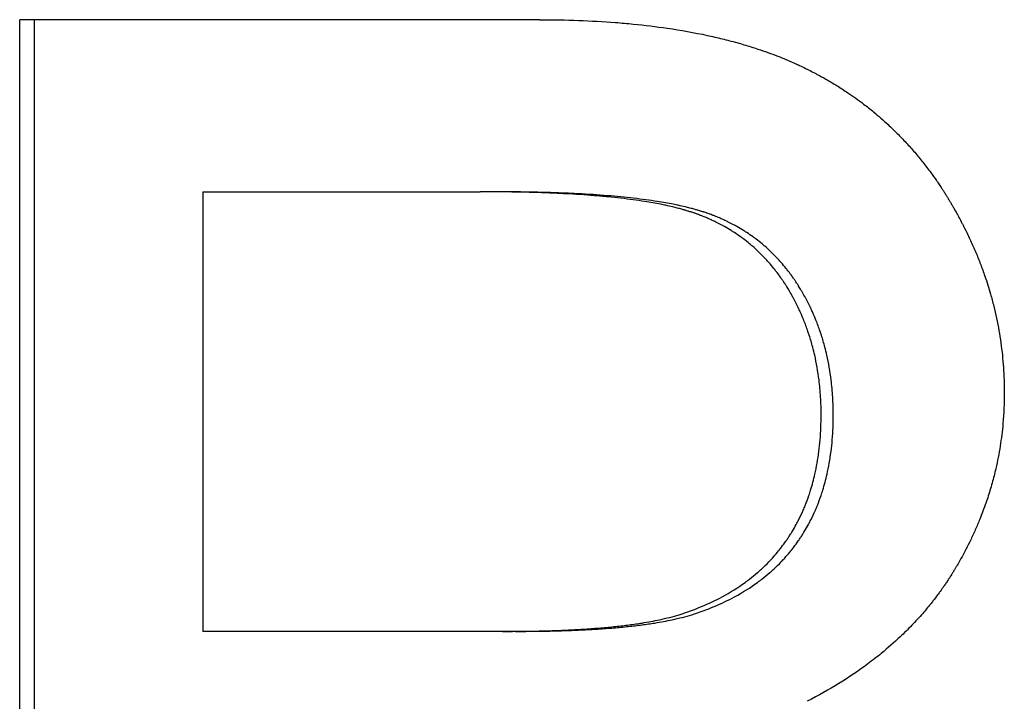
# Model space of a CAD drawing. Extents: x -3.9 to 3.9, y 0 to 10.8.
# Tile 2 of 9: x -1.017 to -0.801, y 4.867 to 5.017. Entities that reach past the tile are written whole.
import ezdxf

# ---------------------------------------------------------------- set-up
doc = ezdxf.new("R2010")
doc.units = 0
doc.header["$MEASUREMENT"] = 0
doc.layers.get('0').update_dxf_attribs({"linetype": 'CONTINUOUS'})

msp = doc.modelspace()

# ---------------------------------------------------------------- linework, layer by layer
for p, q in [((-0.90289, 5.01666), (-1.01717, 5.01666)), ((-1.01717, 4.69666), (-1.01717, 5.01666)), ((-0.97691, 4.97886), (-0.97691, 4.88227)), ((-0.97691, 4.97886), (-0.91596, 4.97886)), ((-0.91306, 4.97886), (-0.91596, 4.97886)), ((-0.91106, 4.88227), (-0.97691, 4.88227)), ((-0.90817, 4.88227), (-0.91106, 4.88227))]:
    msp.add_line(p, q)
msp.add_open_spline([(-1.01394, 4.69666), (-1.01394, 4.80333), (-1.01394, 4.91), (-1.01394, 5.01666)], degree=3)
for points, knots in [([(-0.90289, 5.01666), (-0.89997, 5.01666), (-0.89712, 5.01661), (-0.89434, 5.01651), (-0.89156, 5.01641), (-0.88885, 5.01626), (-0.88621, 5.01606), (-0.88489, 5.01595), (-0.88359, 5.01584), (-0.88231, 5.01571), (-0.87974, 5.01546), (-0.87724, 5.01515), (-0.87482, 5.0148), (-0.87179, 5.01435), (-0.86887, 5.01383), (-0.86606, 5.01323), (-0.8655, 5.0131), (-0.86494, 5.01298), (-0.86439, 5.01285), (-0.86328, 5.0126), (-0.86219, 5.01233), (-0.86113, 5.01205), (-0.86059, 5.01191), (-0.86006, 5.01177), (-0.85953, 5.01162), (-0.85848, 5.01133), (-0.85745, 5.01103), (-0.85643, 5.01071), (-0.85592, 5.01055), (-0.85542, 5.01039), (-0.85492, 5.01022), (-0.85417, 5.00998), (-0.85343, 5.00972), (-0.8527, 5.00946), (-0.85198, 5.0092), (-0.85126, 5.00893), (-0.85055, 5.00865), (-0.84996, 5.00842), (-0.84938, 5.00819), (-0.8488, 5.00795), (-0.84845, 5.0078), (-0.84811, 5.00766), (-0.84777, 5.00751), (-0.84743, 5.00736), (-0.84709, 5.00721), (-0.84675, 5.00706), (-0.84642, 5.00691), (-0.84609, 5.00676), (-0.84575, 5.0066), (-0.84531, 5.00639), (-0.84487, 5.00618), (-0.84444, 5.00597), (-0.84422, 5.00586), (-0.844, 5.00576), (-0.84378, 5.00565), (-0.84335, 5.00543), (-0.84292, 5.00521), (-0.84249, 5.00499), (-0.84228, 5.00488), (-0.84207, 5.00476), (-0.84185, 5.00465), (-0.84122, 5.00431), (-0.84059, 5.00396), (-0.83996, 5.00361), (-0.83955, 5.00337), (-0.83914, 5.00313), (-0.83873, 5.00289), (-0.83791, 5.0024), (-0.8371, 5.0019), (-0.83631, 5.00138), (-0.83591, 5.00113), (-0.83551, 5.00086), (-0.83512, 5.0006), (-0.83395, 4.99981), (-0.8328, 4.99899), (-0.83168, 4.99813), (-0.83093, 4.99757), (-0.8302, 4.99698), (-0.82948, 4.99639), (-0.82839, 4.99549), (-0.82734, 4.99457), (-0.82631, 4.99362), (-0.82596, 4.9933), (-0.82562, 4.99298), (-0.82528, 4.99265), (-0.82461, 4.992), (-0.82395, 4.99134), (-0.8233, 4.99066), (-0.82297, 4.99033), (-0.82265, 4.98998), (-0.82233, 4.98964), (-0.82169, 4.98895), (-0.82107, 4.98825), (-0.82045, 4.98753), (-0.82014, 4.98717), (-0.81984, 4.98681), (-0.81954, 4.98644), (-0.81894, 4.98571), (-0.81835, 4.98497), (-0.81777, 4.98421), (-0.81748, 4.98383), (-0.81719, 4.98345), (-0.81691, 4.98307), (-0.81649, 4.98249), (-0.81607, 4.9819), (-0.81566, 4.98131), (-0.81552, 4.98111), (-0.81538, 4.98091), (-0.81525, 4.98071), (-0.81504, 4.98041), (-0.81484, 4.98011), (-0.81464, 4.97981), (-0.81458, 4.97971), (-0.81451, 4.97961), (-0.81444, 4.97951), (-0.81431, 4.9793), (-0.81418, 4.9791), (-0.81405, 4.97889), (-0.81398, 4.97879), (-0.81392, 4.97869), (-0.81385, 4.97859), (-0.81372, 4.97838), (-0.81359, 4.97818), (-0.81346, 4.97797), (-0.8134, 4.97786), (-0.81334, 4.97776), (-0.81327, 4.97766), (-0.81314, 4.97745), (-0.81302, 4.97724), (-0.81289, 4.97703), (-0.81283, 4.97693), (-0.81276, 4.97682), (-0.8127, 4.97672), (-0.81258, 4.97651), (-0.81245, 4.9763), (-0.81233, 4.97609), (-0.81227, 4.97598), (-0.81221, 4.97588), (-0.81214, 4.97577), (-0.81202, 4.97556), (-0.8119, 4.97535), (-0.81178, 4.97514), (-0.81172, 4.97503), (-0.81166, 4.97493), (-0.8116, 4.97482), (-0.81142, 4.97451), (-0.81124, 4.97419), (-0.81107, 4.97387), (-0.81095, 4.97366), (-0.81084, 4.97345), (-0.81072, 4.97324), (-0.81049, 4.97282), (-0.81027, 4.97239), (-0.81005, 4.97197), (-0.80994, 4.97176), (-0.80983, 4.97154), (-0.80972, 4.97133), (-0.80939, 4.97069), (-0.80907, 4.97005), (-0.80877, 4.96941), (-0.80856, 4.96898), (-0.80836, 4.96856), (-0.80816, 4.96813), (-0.80777, 4.96727), (-0.80739, 4.96641), (-0.80702, 4.96555), (-0.80684, 4.96512), (-0.80666, 4.96468), (-0.80649, 4.96425), (-0.80614, 4.96339), (-0.80581, 4.96252), (-0.80549, 4.96165), (-0.80534, 4.96121), (-0.80518, 4.96078), (-0.80503, 4.96034), (-0.80458, 4.95903), (-0.80417, 4.95771), (-0.80379, 4.95639), (-0.80353, 4.95551), (-0.8033, 4.95462), (-0.80307, 4.95374), (-0.80263, 4.95196), (-0.80225, 4.95018), (-0.80194, 4.94838), (-0.80178, 4.94749), (-0.80163, 4.94658), (-0.80151, 4.94568), (-0.80126, 4.94388), (-0.80107, 4.94206), (-0.80094, 4.94023), (-0.80081, 4.9384), (-0.80075, 4.93656), (-0.80075, 4.93471)], [0, 0, 0, 0, 0.125, 0.125, 0.125, 0.25, 0.25, 0.25, 0.3125, 0.3125, 0.3125, 0.4375, 0.4375, 0.4375, 0.59375, 0.59375, 0.59375, 0.625, 0.625, 0.625, 0.6875, 0.6875, 0.6875, 0.71875, 0.71875, 0.71875, 0.78125, 0.78125, 0.78125, 0.8125, 0.8125, 0.8125, 0.859375, 0.859375, 0.859375, 0.90625, 0.90625, 0.90625, 0.945312, 0.945312, 0.945312, 0.96875, 0.96875, 0.96875, 0.992188, 0.992188, 0.992188, 1.015625, 1.015625, 1.015625, 1.046875, 1.046875, 1.046875, 1.0625, 1.0625, 1.0625, 1.09375, 1.09375, 1.09375, 1.109375, 1.109375, 1.109375, 1.15625, 1.15625, 1.15625, 1.1875, 1.1875, 1.1875, 1.25, 1.25, 1.25, 1.28125, 1.28125, 1.28125, 1.375, 1.375, 1.375, 1.4375, 1.4375, 1.4375, 1.53125, 1.53125, 1.53125, 1.5625, 1.5625, 1.5625, 1.625, 1.625, 1.625, 1.65625, 1.65625, 1.65625, 1.71875, 1.71875, 1.71875, 1.75, 1.75, 1.75, 1.8125, 1.8125, 1.8125, 1.84375, 1.84375, 1.84375, 1.890625, 1.890625, 1.890625, 1.90625, 1.90625, 1.90625, 1.929688, 1.929688, 1.929688, 1.9375, 1.9375, 1.9375, 1.953125, 1.953125, 1.953125, 1.960938, 1.960938, 1.960938, 1.976562, 1.976562, 1.976562, 1.984375, 1.984375, 1.984375, 2, 2, 2, 2.007812, 2.007812, 2.007812, 2.023438, 2.023438, 2.023438, 2.03125, 2.03125, 2.03125, 2.046875, 2.046875, 2.046875, 2.054688, 2.054688, 2.054688, 2.078125, 2.078125, 2.078125, 2.09375, 2.09375, 2.09375, 2.125, 2.125, 2.125, 2.140625, 2.140625, 2.140625, 2.1875, 2.1875, 2.1875, 2.21875, 2.21875, 2.21875, 2.28125, 2.28125, 2.28125, 2.3125, 2.3125, 2.3125, 2.375, 2.375, 2.375, 2.40625, 2.40625, 2.40625, 2.5, 2.5, 2.5, 2.5625, 2.5625, 2.5625, 2.6875, 2.6875, 2.6875, 2.75, 2.75, 2.75, 2.875, 2.875, 2.875, 3, 3, 3, 3]), ([(-0.84101, 4.92984), (-0.84101, 4.93116), (-0.84105, 4.93246), (-0.84113, 4.93374), (-0.84121, 4.93502), (-0.84132, 4.93628), (-0.84148, 4.93753), (-0.84171, 4.93939), (-0.84203, 4.94121), (-0.84243, 4.94298), (-0.84257, 4.94358), (-0.84271, 4.94416), (-0.84287, 4.94474), (-0.8431, 4.94562), (-0.84335, 4.94648), (-0.84362, 4.94733), (-0.84372, 4.94761), (-0.84381, 4.94789), (-0.84391, 4.94818), (-0.8442, 4.94902), (-0.84451, 4.94985), (-0.84484, 4.95067), (-0.84506, 4.95122), (-0.84529, 4.95176), (-0.84553, 4.9523), (-0.84565, 4.95257), (-0.84578, 4.95284), (-0.8459, 4.9531), (-0.84609, 4.9535), (-0.84628, 4.9539), (-0.84648, 4.95429), (-0.84668, 4.95469), (-0.84688, 4.95508), (-0.84709, 4.95547), (-0.84716, 4.95559), (-0.84723, 4.95572), (-0.84731, 4.95585), (-0.84752, 4.95624), (-0.84774, 4.95662), (-0.84796, 4.957), (-0.848, 4.95707), (-0.84804, 4.95713), (-0.84807, 4.95719), (-0.84826, 4.95751), (-0.84845, 4.95783), (-0.84865, 4.95814), (-0.84869, 4.9582), (-0.84873, 4.95826), (-0.84877, 4.95832), (-0.84888, 4.95851), (-0.849, 4.95869), (-0.84912, 4.95888), (-0.8492, 4.959), (-0.84928, 4.95912), (-0.84937, 4.95924), (-0.84941, 4.9593), (-0.84945, 4.95936), (-0.84949, 4.95942), (-0.84961, 4.9596), (-0.84973, 4.95978), (-0.84986, 4.95996), (-0.84994, 4.96008), (-0.85003, 4.9602), (-0.85011, 4.96031), (-0.85036, 4.96066), (-0.85062, 4.96101), (-0.85088, 4.96135), (-0.85105, 4.96158), (-0.85123, 4.9618), (-0.85141, 4.96202), (-0.85177, 4.96247), (-0.85213, 4.9629), (-0.8525, 4.96333), (-0.85269, 4.96354), (-0.85288, 4.96375), (-0.85307, 4.96396), (-0.85345, 4.96437), (-0.85384, 4.96477), (-0.85424, 4.96517), (-0.85444, 4.96537), (-0.85464, 4.96556), (-0.85484, 4.96575), (-0.85524, 4.96614), (-0.85566, 4.96651), (-0.85608, 4.96688), (-0.85629, 4.96706), (-0.8565, 4.96724), (-0.85672, 4.96742), (-0.85715, 4.96778), (-0.85758, 4.96812), (-0.85803, 4.96846), (-0.85825, 4.96862), (-0.85848, 4.96879), (-0.8587, 4.96895), (-0.85916, 4.96928), (-0.85962, 4.96959), (-0.86009, 4.9699), (-0.86033, 4.97005), (-0.86056, 4.9702), (-0.8608, 4.97035), (-0.86128, 4.97065), (-0.86177, 4.97093), (-0.86226, 4.97121), (-0.86251, 4.97135), (-0.86276, 4.97149), (-0.86301, 4.97162), (-0.86338, 4.97182), (-0.86376, 4.97201), (-0.86415, 4.9722), (-0.86428, 4.97227), (-0.86441, 4.97233), (-0.86454, 4.97239), (-0.8648, 4.97251), (-0.86506, 4.97263), (-0.86532, 4.97275), (-0.86545, 4.97281), (-0.86558, 4.97287), (-0.86572, 4.97293), (-0.86598, 4.97305), (-0.86625, 4.97316), (-0.86652, 4.97327), (-0.86665, 4.97333), (-0.86679, 4.97338), (-0.86692, 4.97344), (-0.86713, 4.97352), (-0.86733, 4.9736), (-0.86754, 4.97368), (-0.86761, 4.9737), (-0.86767, 4.97373), (-0.86774, 4.97375), (-0.86788, 4.97381), (-0.86802, 4.97386), (-0.86816, 4.97391), (-0.86823, 4.97393), (-0.8683, 4.97396), (-0.86837, 4.97398), (-0.8685, 4.97403), (-0.86864, 4.97408), (-0.86878, 4.97413), (-0.86885, 4.97416), (-0.86892, 4.97418), (-0.869, 4.9742), (-0.86914, 4.97425), (-0.86928, 4.9743), (-0.86942, 4.97435), (-0.86949, 4.97437), (-0.86956, 4.97439), (-0.86963, 4.97442), (-0.86978, 4.97446), (-0.86992, 4.97451), (-0.87007, 4.97456), (-0.87014, 4.97458), (-0.87021, 4.9746), (-0.87029, 4.97463), (-0.87044, 4.97467), (-0.87058, 4.97472), (-0.87074, 4.97476), (-0.87081, 4.97478), (-0.87089, 4.97481), (-0.87096, 4.97483), (-0.87119, 4.97489), (-0.87143, 4.97496), (-0.87166, 4.97503), (-0.87182, 4.97507), (-0.87198, 4.97511), (-0.87214, 4.97515), (-0.87246, 4.97524), (-0.87279, 4.97532), (-0.87312, 4.97541), (-0.87329, 4.97545), (-0.87346, 4.97549), (-0.87363, 4.97553), (-0.87414, 4.97565), (-0.87466, 4.97577), (-0.8752, 4.97588), (-0.87556, 4.97596), (-0.87592, 4.97603), (-0.8763, 4.97611), (-0.87741, 4.97633), (-0.87858, 4.97653), (-0.87981, 4.97673), (-0.88063, 4.97686), (-0.88147, 4.97698), (-0.88234, 4.9771), (-0.88408, 4.97733), (-0.88592, 4.97754), (-0.88786, 4.97773), (-0.88883, 4.97783), (-0.88983, 4.97791), (-0.89085, 4.978), (-0.89289, 4.97816), (-0.89503, 4.9783), (-0.89727, 4.97842), (-0.89839, 4.97848), (-0.89954, 4.97853), (-0.90071, 4.97858), (-0.90305, 4.97867), (-0.9055, 4.97874), (-0.90804, 4.97879), (-0.91058, 4.97884), (-0.91322, 4.97886), (-0.91596, 4.97886)], [0, 0, 0, 0, 0.125, 0.125, 0.125, 0.25, 0.25, 0.25, 0.4375, 0.4375, 0.4375, 0.5, 0.5, 0.5, 0.59375, 0.59375, 0.59375, 0.625, 0.625, 0.625, 0.71875, 0.71875, 0.71875, 0.78125, 0.78125, 0.78125, 0.8125, 0.8125, 0.8125, 0.859375, 0.859375, 0.859375, 0.90625, 0.90625, 0.90625, 0.921875, 0.921875, 0.921875, 0.96875, 0.96875, 0.96875, 0.976562, 0.976562, 0.976562, 1.015625, 1.015625, 1.015625, 1.023438, 1.023438, 1.023438, 1.046875, 1.046875, 1.046875, 1.0625, 1.0625, 1.0625, 1.070312, 1.070312, 1.070312, 1.09375, 1.09375, 1.09375, 1.109375, 1.109375, 1.109375, 1.15625, 1.15625, 1.15625, 1.1875, 1.1875, 1.1875, 1.25, 1.25, 1.25, 1.28125, 1.28125, 1.28125, 1.34375, 1.34375, 1.34375, 1.375, 1.375, 1.375, 1.4375, 1.4375, 1.4375, 1.46875, 1.46875, 1.46875, 1.53125, 1.53125, 1.53125, 1.5625, 1.5625, 1.5625, 1.625, 1.625, 1.625, 1.65625, 1.65625, 1.65625, 1.71875, 1.71875, 1.71875, 1.75, 1.75, 1.75, 1.796875, 1.796875, 1.796875, 1.8125, 1.8125, 1.8125, 1.84375, 1.84375, 1.84375, 1.859375, 1.859375, 1.859375, 1.890625, 1.890625, 1.890625, 1.90625, 1.90625, 1.90625, 1.929688, 1.929688, 1.929688, 1.9375, 1.9375, 1.9375, 1.953125, 1.953125, 1.953125, 1.960938, 1.960938, 1.960938, 1.976562, 1.976562, 1.976562, 1.984375, 1.984375, 1.984375, 2, 2, 2, 2.007812, 2.007812, 2.007812, 2.023438, 2.023438, 2.023438, 2.03125, 2.03125, 2.03125, 2.046875, 2.046875, 2.046875, 2.054688, 2.054688, 2.054688, 2.078125, 2.078125, 2.078125, 2.09375, 2.09375, 2.09375, 2.125, 2.125, 2.125, 2.140625, 2.140625, 2.140625, 2.1875, 2.1875, 2.1875, 2.21875, 2.21875, 2.21875, 2.3125, 2.3125, 2.3125, 2.375, 2.375, 2.375, 2.5, 2.5, 2.5, 2.5625, 2.5625, 2.5625, 2.6875, 2.6875, 2.6875, 2.75, 2.75, 2.75, 2.875, 2.875, 2.875, 3, 3, 3, 3]), ([(-0.83835, 4.92984), (-0.83835, 4.93116), (-0.83838, 4.93246), (-0.83846, 4.93374), (-0.83854, 4.93502), (-0.83865, 4.93628), (-0.83881, 4.93753), (-0.83904, 4.93939), (-0.83935, 4.94121), (-0.83976, 4.94298), (-0.83989, 4.94358), (-0.84004, 4.94416), (-0.84019, 4.94474), (-0.84042, 4.94562), (-0.84067, 4.94648), (-0.84095, 4.94733), (-0.84104, 4.94761), (-0.84113, 4.94789), (-0.84123, 4.94818), (-0.84152, 4.94902), (-0.84183, 4.94985), (-0.84216, 4.95067), (-0.84238, 4.95122), (-0.84261, 4.95176), (-0.84285, 4.9523), (-0.84297, 4.95257), (-0.84309, 4.95284), (-0.84322, 4.9531), (-0.8434, 4.9535), (-0.8436, 4.9539), (-0.84379, 4.95429), (-0.84399, 4.95469), (-0.8442, 4.95508), (-0.8444, 4.95547), (-0.84447, 4.95559), (-0.84454, 4.95572), (-0.84462, 4.95585), (-0.84483, 4.95624), (-0.84505, 4.95662), (-0.84527, 4.957), (-0.84531, 4.95707), (-0.84534, 4.95713), (-0.84538, 4.95719), (-0.84557, 4.95751), (-0.84576, 4.95783), (-0.84596, 4.95814), (-0.84599, 4.9582), (-0.84603, 4.95826), (-0.84607, 4.95832), (-0.84619, 4.95851), (-0.84631, 4.95869), (-0.84643, 4.95888), (-0.84651, 4.959), (-0.84659, 4.95912), (-0.84667, 4.95924), (-0.84671, 4.9593), (-0.84675, 4.95936), (-0.84679, 4.95942), (-0.84691, 4.9596), (-0.84704, 4.95978), (-0.84716, 4.95996), (-0.84724, 4.96008), (-0.84733, 4.9602), (-0.84741, 4.96031), (-0.84766, 4.96066), (-0.84792, 4.96101), (-0.84818, 4.96135), (-0.84835, 4.96158), (-0.84853, 4.9618), (-0.84871, 4.96202), (-0.84906, 4.96247), (-0.84943, 4.9629), (-0.8498, 4.96333), (-0.84998, 4.96354), (-0.85017, 4.96375), (-0.85036, 4.96396), (-0.85074, 4.96437), (-0.85113, 4.96477), (-0.85153, 4.96517), (-0.85172, 4.96537), (-0.85192, 4.96556), (-0.85213, 4.96575), (-0.85253, 4.96614), (-0.85294, 4.96651), (-0.85336, 4.96688), (-0.85357, 4.96706), (-0.85378, 4.96724), (-0.854, 4.96742), (-0.85443, 4.96778), (-0.85486, 4.96812), (-0.85531, 4.96846), (-0.85553, 4.96862), (-0.85575, 4.96879), (-0.85598, 4.96895), (-0.85643, 4.96928), (-0.85689, 4.96959), (-0.85736, 4.9699), (-0.85759, 4.97005), (-0.85783, 4.9702), (-0.85807, 4.97035), (-0.85854, 4.97065), (-0.85903, 4.97093), (-0.85952, 4.97121), (-0.85977, 4.97135), (-0.86002, 4.97149), (-0.86027, 4.97162), (-0.86064, 4.97182), (-0.86102, 4.97201), (-0.86141, 4.9722), (-0.86153, 4.97227), (-0.86166, 4.97233), (-0.86179, 4.97239), (-0.86205, 4.97251), (-0.86231, 4.97263), (-0.86257, 4.97275), (-0.8627, 4.97281), (-0.86284, 4.97287), (-0.86297, 4.97293), (-0.86323, 4.97305), (-0.8635, 4.97316), (-0.86377, 4.97327), (-0.8639, 4.97333), (-0.86404, 4.97338), (-0.86417, 4.97344), (-0.86437, 4.97352), (-0.86458, 4.9736), (-0.86478, 4.97368), (-0.86485, 4.9737), (-0.86492, 4.97373), (-0.86499, 4.97375), (-0.86513, 4.97381), (-0.86526, 4.97386), (-0.8654, 4.97391), (-0.86547, 4.97393), (-0.86554, 4.97396), (-0.86561, 4.97398), (-0.86575, 4.97403), (-0.86589, 4.97408), (-0.86603, 4.97413), (-0.8661, 4.97416), (-0.86617, 4.97418), (-0.86624, 4.9742), (-0.86638, 4.97425), (-0.86652, 4.9743), (-0.86666, 4.97435), (-0.86673, 4.97437), (-0.8668, 4.97439), (-0.86687, 4.97442), (-0.86701, 4.97446), (-0.86716, 4.97451), (-0.8673, 4.97456), (-0.86738, 4.97458), (-0.86745, 4.9746), (-0.86752, 4.97463), (-0.86767, 4.97467), (-0.86782, 4.97472), (-0.86797, 4.97476), (-0.86805, 4.97478), (-0.86812, 4.97481), (-0.8682, 4.97483), (-0.86843, 4.97489), (-0.86866, 4.97496), (-0.86889, 4.97503), (-0.86905, 4.97507), (-0.86921, 4.97511), (-0.86937, 4.97515), (-0.86969, 4.97524), (-0.87002, 4.97532), (-0.87035, 4.97541), (-0.87052, 4.97545), (-0.87068, 4.97549), (-0.87085, 4.97553), (-0.87136, 4.97565), (-0.87188, 4.97577), (-0.87242, 4.97588), (-0.87278, 4.97596), (-0.87314, 4.97603), (-0.87351, 4.97611), (-0.87463, 4.97633), (-0.87579, 4.97653), (-0.87702, 4.97673), (-0.87783, 4.97686), (-0.87868, 4.97698), (-0.87954, 4.9771), (-0.88128, 4.97733), (-0.88311, 4.97754), (-0.88504, 4.97773), (-0.88601, 4.97783), (-0.887, 4.97791), (-0.88802, 4.978), (-0.89006, 4.97816), (-0.89219, 4.9783), (-0.89443, 4.97842), (-0.89554, 4.97848), (-0.89668, 4.97853), (-0.89785, 4.97858), (-0.90019, 4.97867), (-0.90262, 4.97874), (-0.90516, 4.97879), (-0.90769, 4.97884), (-0.91032, 4.97886), (-0.91306, 4.97886)], [0, 0, 0, 0, 0.125, 0.125, 0.125, 0.25, 0.25, 0.25, 0.4375, 0.4375, 0.4375, 0.5, 0.5, 0.5, 0.59375, 0.59375, 0.59375, 0.625, 0.625, 0.625, 0.71875, 0.71875, 0.71875, 0.78125, 0.78125, 0.78125, 0.8125, 0.8125, 0.8125, 0.859375, 0.859375, 0.859375, 0.90625, 0.90625, 0.90625, 0.921875, 0.921875, 0.921875, 0.96875, 0.96875, 0.96875, 0.976562, 0.976562, 0.976562, 1.015625, 1.015625, 1.015625, 1.023438, 1.023438, 1.023438, 1.046875, 1.046875, 1.046875, 1.0625, 1.0625, 1.0625, 1.070312, 1.070312, 1.070312, 1.09375, 1.09375, 1.09375, 1.109375, 1.109375, 1.109375, 1.15625, 1.15625, 1.15625, 1.1875, 1.1875, 1.1875, 1.25, 1.25, 1.25, 1.28125, 1.28125, 1.28125, 1.34375, 1.34375, 1.34375, 1.375, 1.375, 1.375, 1.4375, 1.4375, 1.4375, 1.46875, 1.46875, 1.46875, 1.53125, 1.53125, 1.53125, 1.5625, 1.5625, 1.5625, 1.625, 1.625, 1.625, 1.65625, 1.65625, 1.65625, 1.71875, 1.71875, 1.71875, 1.75, 1.75, 1.75, 1.796875, 1.796875, 1.796875, 1.8125, 1.8125, 1.8125, 1.84375, 1.84375, 1.84375, 1.859375, 1.859375, 1.859375, 1.890625, 1.890625, 1.890625, 1.90625, 1.90625, 1.90625, 1.929688, 1.929688, 1.929688, 1.9375, 1.9375, 1.9375, 1.953125, 1.953125, 1.953125, 1.960938, 1.960938, 1.960938, 1.976562, 1.976562, 1.976562, 1.984375, 1.984375, 1.984375, 2, 2, 2, 2.007812, 2.007812, 2.007812, 2.023438, 2.023438, 2.023438, 2.03125, 2.03125, 2.03125, 2.046875, 2.046875, 2.046875, 2.054688, 2.054688, 2.054688, 2.078125, 2.078125, 2.078125, 2.09375, 2.09375, 2.09375, 2.125, 2.125, 2.125, 2.140625, 2.140625, 2.140625, 2.1875, 2.1875, 2.1875, 2.21875, 2.21875, 2.21875, 2.3125, 2.3125, 2.3125, 2.375, 2.375, 2.375, 2.5, 2.5, 2.5, 2.5625, 2.5625, 2.5625, 2.6875, 2.6875, 2.6875, 2.75, 2.75, 2.75, 2.875, 2.875, 2.875, 3, 3, 3, 3]), ([(-0.80075, 4.93471), (-0.80075, 4.93244), (-0.80085, 4.93018), (-0.80105, 4.92795), (-0.8012, 4.92628), (-0.8014, 4.92462), (-0.80166, 4.92297), (-0.80192, 4.92132), (-0.80224, 4.91969), (-0.80261, 4.91806), (-0.80274, 4.91752), (-0.80287, 4.91698), (-0.803, 4.91645), (-0.80328, 4.91537), (-0.80357, 4.9143), (-0.8039, 4.91323), (-0.80406, 4.9127), (-0.80423, 4.91217), (-0.8044, 4.91164), (-0.80475, 4.91058), (-0.80512, 4.90953), (-0.80552, 4.90848), (-0.80572, 4.90796), (-0.80592, 4.90743), (-0.80613, 4.90691), (-0.80645, 4.90613), (-0.80678, 4.90535), (-0.80712, 4.90458), (-0.80747, 4.9038), (-0.80783, 4.90303), (-0.8082, 4.90226), (-0.80851, 4.90162), (-0.80883, 4.90098), (-0.80916, 4.90035), (-0.80923, 4.90022), (-0.80929, 4.90009), (-0.80936, 4.89996), (-0.80966, 4.89939), (-0.80997, 4.89882), (-0.81028, 4.89825), (-0.81039, 4.89806), (-0.8105, 4.89787), (-0.8106, 4.89769), (-0.81082, 4.89731), (-0.81103, 4.89693), (-0.81125, 4.89655), (-0.81129, 4.89649), (-0.81133, 4.89643), (-0.81137, 4.89637), (-0.81148, 4.89618), (-0.81159, 4.89599), (-0.8117, 4.8958), (-0.81178, 4.89568), (-0.81185, 4.89555), (-0.81193, 4.89543), (-0.81204, 4.89524), (-0.81216, 4.89506), (-0.81227, 4.89487), (-0.81231, 4.89481), (-0.81235, 4.89475), (-0.81239, 4.89468), (-0.81247, 4.89456), (-0.81255, 4.89444), (-0.81262, 4.89432), (-0.81266, 4.89425), (-0.8127, 4.89419), (-0.81274, 4.89413), (-0.81286, 4.89395), (-0.81298, 4.89376), (-0.8131, 4.89358), (-0.81318, 4.89346), (-0.81326, 4.89334), (-0.81334, 4.89322), (-0.8135, 4.89297), (-0.81367, 4.89273), (-0.81383, 4.89249), (-0.81391, 4.89237), (-0.814, 4.89225), (-0.81408, 4.89213), (-0.81433, 4.89177), (-0.81458, 4.89141), (-0.81484, 4.89106), (-0.81501, 4.89082), (-0.81519, 4.89059), (-0.81536, 4.89035), (-0.81571, 4.88988), (-0.81607, 4.88941), (-0.81643, 4.88895), (-0.81661, 4.88872), (-0.81679, 4.88849), (-0.81698, 4.88826), (-0.81753, 4.88758), (-0.8181, 4.8869), (-0.81868, 4.88623), (-0.81907, 4.88578), (-0.81947, 4.88534), (-0.81987, 4.8849), (-0.82067, 4.88403), (-0.8215, 4.88317), (-0.82235, 4.88232), (-0.82278, 4.8819), (-0.82321, 4.88148), (-0.82365, 4.88107), (-0.82497, 4.87982), (-0.82635, 4.87862), (-0.82778, 4.87744), (-0.82874, 4.87666), (-0.82972, 4.8759), (-0.83073, 4.87515), (-0.83275, 4.87365), (-0.83487, 4.87221), (-0.83709, 4.87084), (-0.83932, 4.86947), (-0.84164, 4.86816), (-0.84407, 4.86691)], [0, 0, 0, 0, 0.166667, 0.166667, 0.166667, 0.291667, 0.291667, 0.291667, 0.416667, 0.416667, 0.416667, 0.458333, 0.458333, 0.458333, 0.541667, 0.541667, 0.541667, 0.583333, 0.583333, 0.583333, 0.666667, 0.666667, 0.666667, 0.708333, 0.708333, 0.708333, 0.770833, 0.770833, 0.770833, 0.833333, 0.833333, 0.833333, 0.885417, 0.885417, 0.885417, 0.895833, 0.895833, 0.895833, 0.942708, 0.942708, 0.942708, 0.958333, 0.958333, 0.958333, 0.989583, 0.989583, 0.989583, 0.994792, 0.994792, 0.994792, 1.010417, 1.010417, 1.010417, 1.020833, 1.020833, 1.020833, 1.036458, 1.036458, 1.036458, 1.041667, 1.041667, 1.041667, 1.052083, 1.052083, 1.052083, 1.057292, 1.057292, 1.057292, 1.072917, 1.072917, 1.072917, 1.083333, 1.083333, 1.083333, 1.104167, 1.104167, 1.104167, 1.114583, 1.114583, 1.114583, 1.145833, 1.145833, 1.145833, 1.166667, 1.166667, 1.166667, 1.208333, 1.208333, 1.208333, 1.229167, 1.229167, 1.229167, 1.291667, 1.291667, 1.291667, 1.333333, 1.333333, 1.333333, 1.416667, 1.416667, 1.416667, 1.458333, 1.458333, 1.458333, 1.583333, 1.583333, 1.583333, 1.666667, 1.666667, 1.666667, 1.833333, 1.833333, 1.833333, 2, 2, 2, 2]), ([(-0.87223, 4.88593), (-0.87051, 4.88648), (-0.86886, 4.88707), (-0.86729, 4.88773), (-0.86571, 4.88839), (-0.8642, 4.8891), (-0.86276, 4.88988), (-0.86096, 4.89084), (-0.85928, 4.8919), (-0.8577, 4.89304), (-0.85738, 4.89327), (-0.85707, 4.8935), (-0.85677, 4.89374), (-0.85615, 4.89421), (-0.85556, 4.8947), (-0.85498, 4.8952), (-0.85469, 4.89545), (-0.8544, 4.89571), (-0.85412, 4.89596), (-0.85356, 4.89648), (-0.85302, 4.89701), (-0.8525, 4.89755), (-0.85223, 4.89783), (-0.85197, 4.8981), (-0.85172, 4.89838), (-0.85134, 4.8988), (-0.85097, 4.89923), (-0.85061, 4.89966), (-0.85031, 4.90003), (-0.85001, 4.9004), (-0.84973, 4.90077), (-0.84938, 4.90122), (-0.84905, 4.90168), (-0.84872, 4.90214), (-0.84867, 4.90222), (-0.84862, 4.9023), (-0.84856, 4.90237), (-0.8484, 4.90261), (-0.84824, 4.90284), (-0.84809, 4.90308), (-0.84793, 4.90332), (-0.84778, 4.90356), (-0.84763, 4.9038), (-0.84753, 4.90396), (-0.84743, 4.90412), (-0.84733, 4.90428), (-0.84704, 4.90477), (-0.84675, 4.90526), (-0.84648, 4.90577), (-0.8463, 4.9061), (-0.84612, 4.90644), (-0.84595, 4.90678), (-0.8456, 4.90746), (-0.84527, 4.90816), (-0.84496, 4.90887), (-0.84481, 4.90922), (-0.84466, 4.90958), (-0.84451, 4.90994), (-0.84422, 4.91067), (-0.84395, 4.9114), (-0.84369, 4.91215), (-0.84357, 4.91253), (-0.84344, 4.9129), (-0.84332, 4.91329), (-0.84297, 4.91443), (-0.84266, 4.9156), (-0.84238, 4.91681), (-0.8422, 4.91761), (-0.84204, 4.91842), (-0.84189, 4.91925), (-0.8416, 4.92091), (-0.84138, 4.92262), (-0.84123, 4.92439), (-0.84109, 4.92615), (-0.84101, 4.92797), (-0.84101, 4.92984)], [0, 0, 0, 0, 0.166667, 0.166667, 0.166667, 0.333333, 0.333333, 0.333333, 0.541667, 0.541667, 0.541667, 0.583333, 0.583333, 0.583333, 0.666667, 0.666667, 0.666667, 0.708333, 0.708333, 0.708333, 0.791667, 0.791667, 0.791667, 0.833333, 0.833333, 0.833333, 0.895833, 0.895833, 0.895833, 0.947917, 0.947917, 0.947917, 1.010417, 1.010417, 1.010417, 1.020833, 1.020833, 1.020833, 1.052083, 1.052083, 1.052083, 1.083333, 1.083333, 1.083333, 1.104167, 1.104167, 1.104167, 1.166667, 1.166667, 1.166667, 1.208333, 1.208333, 1.208333, 1.291667, 1.291667, 1.291667, 1.333333, 1.333333, 1.333333, 1.416667, 1.416667, 1.416667, 1.458333, 1.458333, 1.458333, 1.583333, 1.583333, 1.583333, 1.666667, 1.666667, 1.666667, 1.833333, 1.833333, 1.833333, 2, 2, 2, 2]), ([(-0.86946, 4.88593), (-0.86775, 4.88648), (-0.86611, 4.88707), (-0.86453, 4.88773), (-0.86296, 4.88839), (-0.86146, 4.8891), (-0.86002, 4.88988), (-0.85823, 4.89084), (-0.85655, 4.8919), (-0.85498, 4.89304), (-0.85466, 4.89327), (-0.85435, 4.8935), (-0.85405, 4.89374), (-0.85343, 4.89421), (-0.85284, 4.8947), (-0.85226, 4.8952), (-0.85198, 4.89545), (-0.85169, 4.89571), (-0.85141, 4.89596), (-0.85085, 4.89648), (-0.85031, 4.89701), (-0.84979, 4.89755), (-0.84953, 4.89783), (-0.84927, 4.8981), (-0.84902, 4.89838), (-0.84864, 4.8988), (-0.84827, 4.89923), (-0.84791, 4.89966), (-0.84761, 4.90003), (-0.84732, 4.9004), (-0.84703, 4.90077), (-0.84669, 4.90122), (-0.84635, 4.90168), (-0.84603, 4.90214), (-0.84597, 4.90222), (-0.84592, 4.9023), (-0.84587, 4.90237), (-0.84571, 4.90261), (-0.84555, 4.90284), (-0.8454, 4.90308), (-0.84524, 4.90332), (-0.84509, 4.90356), (-0.84494, 4.9038), (-0.84484, 4.90396), (-0.84474, 4.90412), (-0.84464, 4.90428), (-0.84435, 4.90477), (-0.84407, 4.90526), (-0.84379, 4.90577), (-0.84361, 4.9061), (-0.84344, 4.90644), (-0.84326, 4.90678), (-0.84292, 4.90746), (-0.84259, 4.90816), (-0.84228, 4.90887), (-0.84213, 4.90922), (-0.84198, 4.90958), (-0.84183, 4.90994), (-0.84154, 4.91067), (-0.84127, 4.9114), (-0.84102, 4.91215), (-0.84089, 4.91253), (-0.84077, 4.9129), (-0.84065, 4.91329), (-0.84029, 4.91443), (-0.83998, 4.9156), (-0.83971, 4.91681), (-0.83953, 4.91761), (-0.83936, 4.91842), (-0.83922, 4.91925), (-0.83893, 4.92091), (-0.83871, 4.92262), (-0.83856, 4.92439), (-0.83842, 4.92615), (-0.83835, 4.92797), (-0.83835, 4.92984)], [0, 0, 0, 0, 0.166667, 0.166667, 0.166667, 0.333333, 0.333333, 0.333333, 0.541667, 0.541667, 0.541667, 0.583333, 0.583333, 0.583333, 0.666667, 0.666667, 0.666667, 0.708333, 0.708333, 0.708333, 0.791667, 0.791667, 0.791667, 0.833333, 0.833333, 0.833333, 0.895833, 0.895833, 0.895833, 0.947917, 0.947917, 0.947917, 1.010417, 1.010417, 1.010417, 1.020833, 1.020833, 1.020833, 1.052083, 1.052083, 1.052083, 1.083333, 1.083333, 1.083333, 1.104167, 1.104167, 1.104167, 1.166667, 1.166667, 1.166667, 1.208333, 1.208333, 1.208333, 1.291667, 1.291667, 1.291667, 1.333333, 1.333333, 1.333333, 1.416667, 1.416667, 1.416667, 1.458333, 1.458333, 1.458333, 1.583333, 1.583333, 1.583333, 1.666667, 1.666667, 1.666667, 1.833333, 1.833333, 1.833333, 2, 2, 2, 2]), ([(-0.91106, 4.88227), (-0.90956, 4.88227), (-0.90809, 4.88228), (-0.90665, 4.8823), (-0.90522, 4.88232), (-0.90382, 4.88234), (-0.90246, 4.88238), (-0.90041, 4.88243), (-0.89845, 4.8825), (-0.89656, 4.88259), (-0.89594, 4.88262), (-0.89532, 4.88265), (-0.89471, 4.88268), (-0.89348, 4.88275), (-0.8923, 4.88283), (-0.89115, 4.88291), (-0.89057, 4.88295), (-0.89001, 4.883), (-0.88945, 4.88304), (-0.88834, 4.88314), (-0.88726, 4.88324), (-0.88621, 4.88335), (-0.88569, 4.8834), (-0.88518, 4.88346), (-0.88467, 4.88352), (-0.88367, 4.88364), (-0.88269, 4.88377), (-0.88176, 4.8839), (-0.88129, 4.88397), (-0.88083, 4.88404), (-0.88038, 4.88411), (-0.87903, 4.88433), (-0.87776, 4.88456), (-0.87657, 4.88482), (-0.87498, 4.88515), (-0.87353, 4.88553), (-0.87223, 4.88593)], [0, 0, 0, 0, 0.083333, 0.083333, 0.083333, 0.166667, 0.166667, 0.166667, 0.291667, 0.291667, 0.291667, 0.333333, 0.333333, 0.333333, 0.416667, 0.416667, 0.416667, 0.458333, 0.458333, 0.458333, 0.541667, 0.541667, 0.541667, 0.583333, 0.583333, 0.583333, 0.666667, 0.666667, 0.666667, 0.708333, 0.708333, 0.708333, 0.833333, 0.833333, 0.833333, 1, 1, 1, 1]), ([(-0.90817, 4.88227), (-0.90667, 4.88227), (-0.90521, 4.88228), (-0.90378, 4.8823), (-0.90235, 4.88232), (-0.90095, 4.88234), (-0.89959, 4.88238), (-0.89756, 4.88243), (-0.8956, 4.8825), (-0.89372, 4.88259), (-0.89309, 4.88262), (-0.89247, 4.88265), (-0.89187, 4.88268), (-0.89065, 4.88275), (-0.88947, 4.88283), (-0.88832, 4.88291), (-0.88775, 4.88295), (-0.88718, 4.883), (-0.88663, 4.88304), (-0.88552, 4.88314), (-0.88444, 4.88324), (-0.8834, 4.88335), (-0.88288, 4.8834), (-0.88237, 4.88346), (-0.88187, 4.88352), (-0.88086, 4.88364), (-0.87989, 4.88377), (-0.87896, 4.8839), (-0.87849, 4.88397), (-0.87803, 4.88404), (-0.87758, 4.88411), (-0.87624, 4.88433), (-0.87497, 4.88456), (-0.87378, 4.88482), (-0.8722, 4.88515), (-0.87076, 4.88553), (-0.86946, 4.88593)], [0, 0, 0, 0, 0.083333, 0.083333, 0.083333, 0.166667, 0.166667, 0.166667, 0.291667, 0.291667, 0.291667, 0.333333, 0.333333, 0.333333, 0.416667, 0.416667, 0.416667, 0.458333, 0.458333, 0.458333, 0.541667, 0.541667, 0.541667, 0.583333, 0.583333, 0.583333, 0.666667, 0.666667, 0.666667, 0.708333, 0.708333, 0.708333, 0.833333, 0.833333, 0.833333, 1, 1, 1, 1])]:
    msp.add_open_spline(points, degree=3, knots=knots)

doc.saveas('drawing.dxf')
